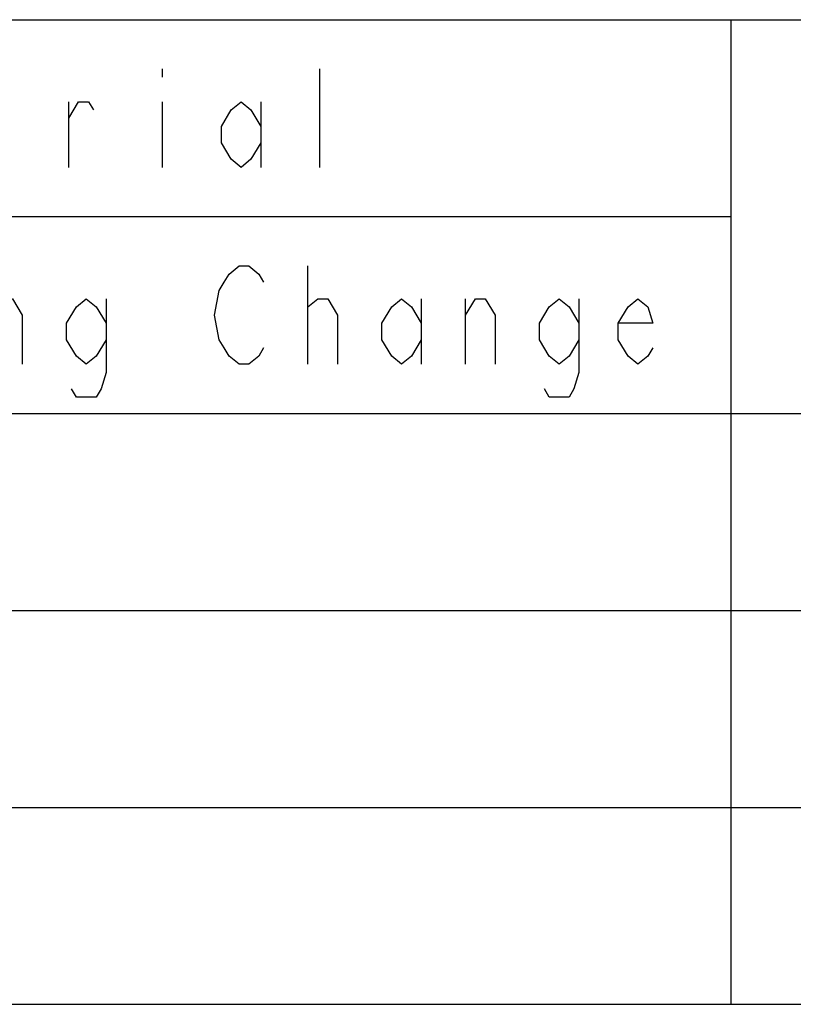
# Model space of a CAD drawing. Extents: x 0 to 1189, y 0 to 841.
# Tile 71 of 125: x 1009 to 1036, y 91 to 126. Entities that reach past the tile are written whole.
import ezdxf

# ---------------------------------------------------------------- set-up
doc = ezdxf.new("R2010")
doc.units = 0
doc.header["$LTSCALE"] = 65.395
doc.header["$MEASUREMENT"] = 0
doc.layers.get('0').update_dxf_attribs({"linetype": 'CONTINUOUS'})

msp = doc.modelspace()

# ---------------------------------------------------------------- linework, layer by layer
at = {"linetype": 'Continuous'}
for p, q in [((909.05714, 126.14584), (1104.05714, 126.14584)), ((1034.05714, 126.14584), (1034.05714, 91.14584)), ((1013.85712, 124.39584), (1013.85712, 124.10418)), ((1019.45712, 120.89584), (1019.45712, 124.39584)), ((1010.53215, 120.89584), (1010.53215, 123.22917)), ((1013.85712, 123.22917), (1013.85712, 120.89584)), ((1017.35714, 123.22917), (1017.35714, 120.89584)), ((974.05714, 119.14584), (1034.05714, 119.14584)), ((1019.03215, 113.89584), (1019.03215, 117.39584)), ((1023.05714, 116.22917), (1023.05714, 113.89584)), ((1024.63214, 113.89584), (1024.63214, 116.22917)), ((909.05714, 112.14584), (1104.05714, 112.14584)), ((909.05714, 105.14584), (1104.05714, 105.14584)), ((909.05714, 98.14584), (1104.05714, 98.14584)), ((909.05714, 91.14584), (1104.05714, 91.14584))]:
    msp.add_line(p, q, dxfattribs=at)
for points in [[(1010.53215, 122.64585), (1010.88215, 123.22917), (1011.23216, 123.22917), (1011.40713, 122.93751)], [(1017.35714, 121.77084), (1017.00713, 121.1875), (1016.65712, 120.89584), (1016.30711, 121.1875), (1015.95718, 121.77084), (1015.95718, 122.35417), (1016.30711, 122.93751), (1016.65712, 123.22917), (1017.00713, 122.93751), (1017.35714, 122.35417)], [(1017.45714, 114.47918), (1017.28217, 114.1875), (1016.93216, 113.89584), (1016.58215, 113.89584), (1016.23215, 114.1875), (1016.05711, 114.47918), (1015.88214, 114.77085), (1015.70717, 115.64585), (1015.88214, 116.52084), (1016.05711, 116.81252), (1016.23215, 117.10418), (1016.58215, 117.39584), (1016.93216, 117.39584), (1017.28217, 117.10418), (1017.45714, 116.81252)], [(1007.83215, 115.64585), (1008.18216, 116.22917), (1008.53217, 116.22917), (1008.88218, 115.64585), (1008.88218, 113.89584)], [(1011.85714, 114.77085), (1011.50713, 114.1875), (1011.15712, 113.89584), (1010.80712, 114.1875), (1010.45711, 114.77085), (1010.45711, 115.35417), (1010.80712, 115.93751), (1011.15712, 116.22917), (1011.50713, 115.93751), (1011.85714, 115.35417)], [(1011.85714, 116.22917), (1011.85714, 113.60418), (1011.68217, 113.02084), (1011.50713, 112.72918), (1010.80712, 112.72918), (1010.63215, 113.02084)], [(1019.03215, 115.64585), (1019.03215, 115.93751), (1019.38215, 116.22917), (1019.55712, 116.22917), (1019.73216, 116.22917), (1020.08217, 115.64585), (1020.08217, 113.89584)], [(1023.05714, 114.77085), (1022.70713, 114.1875), (1022.35712, 113.89584), (1022.00711, 114.1875), (1021.6571, 114.77085), (1021.6571, 115.35417), (1022.00711, 115.93751), (1022.35712, 116.22917), (1022.70713, 115.93751), (1023.05714, 115.35417)], [(1024.63214, 115.64585), (1024.98215, 116.22917), (1025.33216, 116.22917), (1025.68217, 115.64585), (1025.68217, 113.89584)], [(1028.65714, 114.77085), (1028.30713, 114.1875), (1027.95712, 113.89584), (1027.60711, 114.1875), (1027.25717, 114.77085), (1027.25717, 115.35417), (1027.60711, 115.93751), (1027.95712, 116.22917), (1028.30713, 115.93751), (1028.65714, 115.35417)], [(1028.65714, 116.22917), (1028.65714, 113.60418), (1028.48217, 113.02084), (1028.30713, 112.72918), (1027.60711, 112.72918), (1027.43214, 113.02084)], [(1031.28217, 114.47918), (1031.10713, 114.1875), (1030.75712, 113.89584), (1030.40711, 114.1875), (1030.05717, 114.77085), (1030.05717, 115.35417), (1030.40711, 115.93751), (1030.75712, 116.22917), (1031.10713, 115.93751), (1031.28217, 115.35417), (1030.05717, 115.35417)]]:
    msp.add_lwpolyline(points, dxfattribs=at)

doc.saveas('drawing.dxf')
